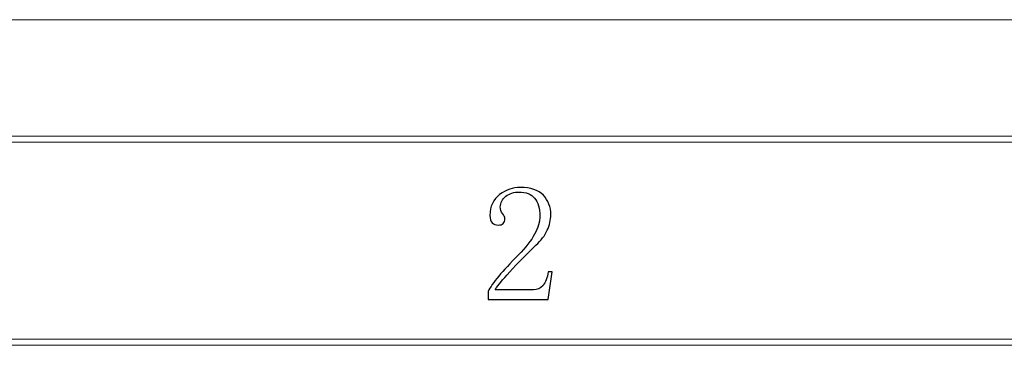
# Model space of a CAD drawing. Header units: millimetres. Extents: x -420 to 420, y -297 to 297.
# Tile 92 of 197: x -288 to -206, y 270 to 297. Entities that reach past the tile are written whole.
import ezdxf

# ---------------------------------------------------------------- set-up
doc = ezdxf.new("R2010")
doc.units = ezdxf.units.MM
doc.header["$MEASUREMENT"] = 0
doc.layers.add('layer 1', color=7, linetype='Continuous')

msp = doc.modelspace()

# ---------------------------------------------------------------- linework, layer by layer
at = {"layer": 'layer 1', "color": 7, "lineweight": 9}
msp.add_open_spline([(-420.4338, 296.9891), (-420.4338, 296.9891), (420.1294, 296.9891), (420.1294, 296.9891)], degree=3, dxfattribs=at)
msp.add_open_spline([(-420.4338, 296.9891), (-420.4338, 296.9891), (420.1294, 296.9891), (420.1294, 296.9891)], degree=3, dxfattribs=at)
msp.add_open_spline([(-420.4338, 296.9891), (-420.4338, 296.9891), (420.1294, 296.9891), (420.1294, 296.9891)], degree=3, dxfattribs=at)
msp.add_open_spline([(-420.4338, 296.9891), (-420.4338, 296.9891), (420.1294, 296.9891), (420.1294, 296.9891)], degree=3, dxfattribs=at)
msp.add_open_spline([(-420.4338, 296.9891), (-420.4338, 296.9891), (420.1294, 296.9891), (420.1294, 296.9891)], degree=3, dxfattribs=at)
msp.add_open_spline([(-420.4338, 296.9891), (-420.4338, 296.9891), (420.1294, 296.9891), (420.1294, 296.9891)], degree=3, dxfattribs=at)
msp.add_open_spline([(-420.4338, 296.9891), (-420.4338, 296.9891), (420.1294, 296.9891), (420.1294, 296.9891)], degree=3, dxfattribs=at)
msp.add_open_spline([(-420.4338, 296.9891), (-420.4338, 296.9891), (420.1294, 296.9891), (420.1294, 296.9891)], degree=3, dxfattribs=at)
msp.add_open_spline([(-420.4338, 296.9891), (-420.4338, 296.9891), (420.1294, 296.9891), (420.1294, 296.9891)], degree=3, dxfattribs=at)
msp.add_open_spline([(-420.4338, 296.9891), (-420.4338, 296.9891), (420.1294, 296.9891), (420.1294, 296.9891)], degree=3, dxfattribs=at)
msp.add_open_spline([(-420.4338, 296.9891), (-420.4338, 296.9891), (420.1294, 296.9891), (420.1294, 296.9891)], degree=3, dxfattribs=at)
msp.add_open_spline([(-420.4338, 296.9891), (-420.4338, 296.9891), (420.1294, 296.9891), (420.1294, 296.9891)], degree=3, dxfattribs=at)
msp.add_open_spline([(-420.4338, 296.9891), (-420.4338, 296.9891), (420.1294, 296.9891), (420.1294, 296.9891)], degree=3, dxfattribs=at)
msp.add_open_spline([(-420.4338, 296.9891), (-420.4338, 296.9891), (420.1294, 296.9891), (420.1294, 296.9891)], degree=3, dxfattribs=at)
msp.add_open_spline([(-420.4338, 296.9891), (-420.4338, 296.9891), (420.1294, 296.9891), (420.1294, 296.9891)], degree=3, dxfattribs=at)
msp.add_open_spline([(-420.4338, 296.9891), (-420.4338, 296.9891), (420.1294, 296.9891), (420.1294, 296.9891)], degree=3, dxfattribs=at)
msp.add_open_spline([(-420.4338, 296.9891), (-420.4338, 296.9891), (420.1294, 296.9891), (420.1294, 296.9891)], degree=3, dxfattribs=at)
msp.add_open_spline([(-420.4338, 296.9891), (-420.4338, 296.9891), (420.1294, 296.9891), (420.1294, 296.9891)], degree=3, dxfattribs=at)
msp.add_open_spline([(-420.4338, 296.9891), (-420.4338, 296.9891), (420.1294, 296.9891), (420.1294, 296.9891)], degree=3, dxfattribs=at)
msp.add_open_spline([(-420.4338, 296.9891), (-420.4338, 296.9891), (420.1294, 296.9891), (420.1294, 296.9891)], degree=3, dxfattribs=at)
msp.add_open_spline([(-420.4338, 296.9891), (-420.4338, 296.9891), (420.1294, 296.9891), (420.1294, 296.9891)], degree=3, dxfattribs=at)
for points in [[(-410.439, 286.7332), (-410.439, 286.7332), (-410.439, 287.2336), (-410.439, 287.2336), (-410.439, 287.2336), (-410.439, 287.2336), (410.1346, 287.2336), (410.1346, 287.2336), (410.1346, 287.2336), (410.1346, 287.2336), (410.1346, 286.7332), (410.1346, 286.7332), (410.1346, 286.7332), (410.1346, 286.7332), (-410.439, 286.7332), (-410.439, 286.7332)], [(-393.4478, 269.7236), (-393.4478, 269.7236), (-393.4478, 270.2239), (-393.4478, 270.2239), (-393.4478, 270.2239), (-393.4478, 270.2239), (393.1434, 270.2239), (393.1434, 270.2239), (393.1434, 270.2239), (393.1434, 270.2239), (393.1434, 269.7236), (393.1434, 269.7236), (393.1434, 269.7236), (393.1434, 269.7236), (-393.4478, 269.7236), (-393.4478, 269.7236)]]:
    msp.add_open_spline(points, degree=3, knots=[0, 0, 0, 0, 0.2, 0.2, 0.2, 0.2, 0.4, 0.4, 0.4, 0.4, 0.6, 0.6, 0.6, 0.6, 1, 1, 1, 1], dxfattribs=at)
at = {"layer": 'layer 1'}
msp.add_open_spline([(-244.7028, 280.5486), (-244.7028, 281.2016), (-244.8463, 281.6996), (-245.1355, 282.0425), (-245.1355, 282.0425), (-245.4248, 282.3852), (-245.8596, 282.5589), (-246.438, 282.5589), (-246.438, 282.5589), (-246.8707, 282.5589), (-247.2409, 282.4408), (-247.5484, 282.2045), (-247.5484, 282.2045), (-247.8562, 281.9706), (-248.0089, 281.6719), (-248.0089, 281.3106), (-248.0089, 281.3106), (-248.0089, 281.0928), (-247.9463, 280.9123), (-247.8191, 280.7662), (-247.8191, 280.7662), (-247.6942, 280.6227), (-247.6295, 280.4768), (-247.6295, 280.3332), (-247.6295, 280.3332), (-247.6295, 280.1525), (-247.6756, 280.0159), (-247.766, 279.9255), (-247.766, 279.9255), (-247.8562, 279.8352), (-247.9927, 279.789), (-248.1732, 279.789), (-248.1732, 279.789), (-248.3883, 279.789), (-248.5619, 279.8538), (-248.6868, 279.9789), (-248.6868, 279.9789), (-248.8141, 280.1062), (-248.8765, 280.3147), (-248.8765, 280.6042), (-248.8765, 280.6042), (-248.8765, 281.3638), (-248.6058, 281.9429), (-248.0645, 282.3412), (-248.0645, 282.3412), (-247.5208, 282.7396), (-246.9423, 282.9388), (-246.3293, 282.9388), (-246.3293, 282.9388), (-245.4617, 282.9388), (-244.8208, 282.721), (-244.4045, 282.2856), (-244.4045, 282.2856), (-243.988, 281.8524), (-243.7797, 281.3106), (-243.7797, 280.6574), (-243.7797, 280.6574), (-243.7797, 280.2244), (-243.8794, 279.789), (-244.0782, 279.3558), (-244.0782, 279.3558), (-244.2773, 278.9204), (-244.5941, 278.5058), (-245.0267, 278.1074), (-245.0267, 278.1074), (-246.0749, 277.0931), (-246.8799, 276.2708), (-247.4397, 275.6362), (-247.4397, 275.6362), (-248.0019, 275.004), (-248.3351, 274.5778), (-248.4439, 274.3624), (-248.4439, 274.3624), (-248.4439, 274.3624), (-245.2442, 274.3624), (-245.2442, 274.3624), (-245.2442, 274.3624), (-244.918, 274.3624), (-244.6473, 274.4875), (-244.4321, 274.7422), (-244.4321, 274.7422), (-244.2147, 274.9946), (-244.069, 275.3745), (-243.9972, 275.8818), (-243.9972, 275.8818), (-243.9972, 275.8818), (-243.6711, 275.8818), (-243.6711, 275.8818), (-243.6711, 275.8818), (-243.6711, 275.8818), (-243.9972, 273.5471), (-243.9972, 273.5471), (-243.9972, 273.5471), (-243.9972, 273.5471), (-249.0408, 273.5471), (-249.0408, 273.5471), (-249.0408, 273.5471), (-249.0408, 273.5471), (-249.0408, 274.2536), (-249.0408, 274.2536), (-249.0408, 274.2536), (-248.8602, 274.5778), (-248.5619, 274.9946), (-248.1454, 275.502), (-248.1454, 275.502), (-247.729, 276.0091), (-247.1784, 276.6043), (-246.4913, 277.2922), (-246.4913, 277.2922), (-245.878, 277.9083), (-245.4248, 278.4872), (-245.1355, 279.0292), (-245.1355, 279.0292), (-244.8463, 279.5734), (-244.7028, 280.0784), (-244.7028, 280.5486)], degree=3, knots=[0, 0, 0, 0, 0.0333333, 0.0333333, 0.0333333, 0.0333333, 0.0666667, 0.0666667, 0.0666667, 0.0666667, 0.1, 0.1, 0.1, 0.1, 0.1333333, 0.1333333, 0.1333333, 0.1333333, 0.1666667, 0.1666667, 0.1666667, 0.1666667, 0.2, 0.2, 0.2, 0.2, 0.2333333, 0.2333333, 0.2333333, 0.2333333, 0.2666667, 0.2666667, 0.2666667, 0.2666667, 0.3, 0.3, 0.3, 0.3, 0.3333333, 0.3333333, 0.3333333, 0.3333333, 0.3666667, 0.3666667, 0.3666667, 0.3666667, 0.4, 0.4, 0.4, 0.4, 0.4333333, 0.4333333, 0.4333333, 0.4333333, 0.4666667, 0.4666667, 0.4666667, 0.4666667, 0.5, 0.5, 0.5, 0.5, 0.5333333, 0.5333333, 0.5333333, 0.5333333, 0.5666667, 0.5666667, 0.5666667, 0.5666667, 0.6, 0.6, 0.6, 0.6, 0.6333333, 0.6333333, 0.6333333, 0.6333333, 0.6666667, 0.6666667, 0.6666667, 0.6666667, 0.7, 0.7, 0.7, 0.7, 0.7333333, 0.7333333, 0.7333333, 0.7333333, 0.7666667, 0.7666667, 0.7666667, 0.7666667, 0.8, 0.8, 0.8, 0.8, 0.8333333, 0.8333333, 0.8333333, 0.8333333, 0.8666667, 0.8666667, 0.8666667, 0.8666667, 0.9, 0.9, 0.9, 0.9, 0.9333333, 0.9333333, 0.9333333, 0.9333333, 1, 1, 1, 1], dxfattribs=at)

doc.saveas('drawing.dxf')
